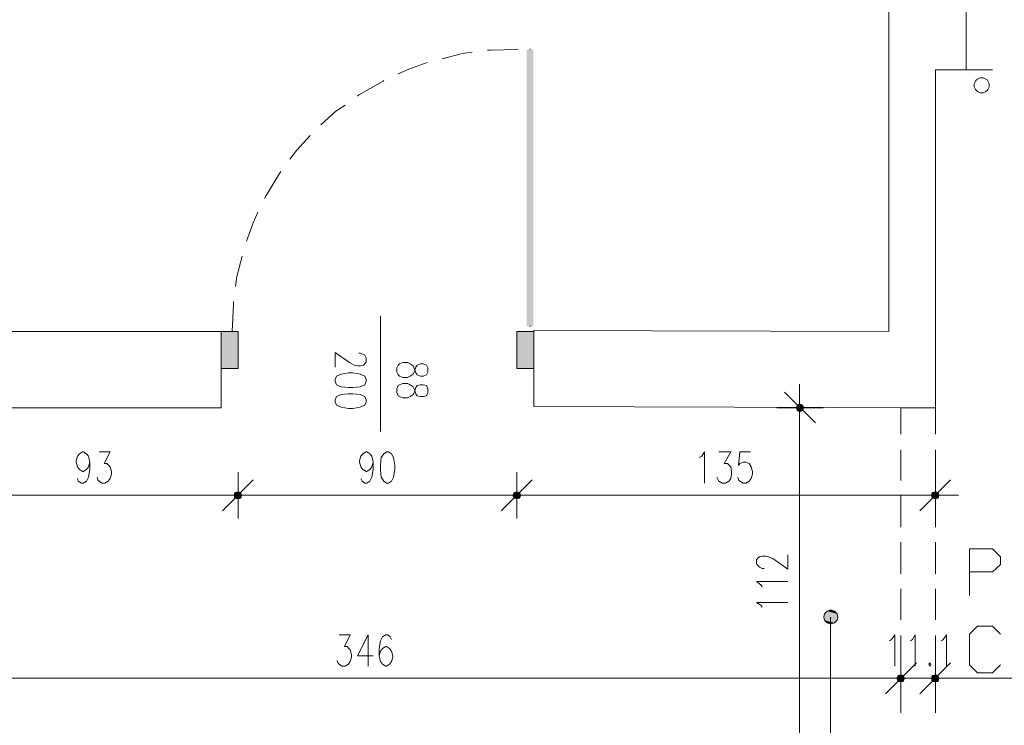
# Model space of a CAD drawing. Header units: millimetres. Extents: x -1147 to 4913, y -2332 to 921.
# Tile 106 of 119: x 3603 to 3920, y -1066 to -838. Entities that reach past the tile are written whole.
import ezdxf

# ---------------------------------------------------------------- set-up
doc = ezdxf.new("R2010")
doc.units = ezdxf.units.MM
doc.header["$LTSCALE"] = 0.2
doc.layers.add('C00-00-00', color=7, linetype='Continuous')
doc.layers.add('C00-38-7A', color=7, linetype='Continuous', true_color=0x00387a)

msp = doc.modelspace()

# ---------------------------------------------------------------- hatches: boundary and pattern name
at = {"layer": 'C00-00-00'}
h = msp.add_hatch(color=256, dxfattribs=at)
h.dxf.hatch_style = 2
h.paths.add_polyline_path([(3768.477, -937.042), (3766.358, -937.042), (3768.477, -847.718)])
h = msp.add_hatch(color=256, dxfattribs=at)
h.dxf.hatch_style = 2
h.paths.add_polyline_path([(3766.358, -937.042), (3768.477, -847.718), (3766.358, -847.718)])
h = msp.add_hatch(color=256, dxfattribs=at)
h.dxf.hatch_style = 2
h.paths.add_polyline_path([(3766.358, -847.718), (3768.477, -847.718), (3766.358, -937.042)])
h = msp.add_hatch(color=256, dxfattribs=at)
h.dxf.hatch_style = 2
h.paths.add_polyline_path([(3768.477, -847.718), (3766.358, -937.042), (3768.477, -937.042)])
h = msp.add_hatch(color=256, dxfattribs=at)
h.dxf.hatch_style = 2
h.paths.add_polyline_path([(3673.226, -938.735), (3673.226, -950.59), (3667.724, -950.59)])
h = msp.add_hatch(color=256, dxfattribs=at)
h.dxf.hatch_style = 2
h.paths.add_polyline_path([(3673.226, -938.735), (3667.724, -938.735), (3667.724, -950.59)])
h = msp.add_hatch(color=256, dxfattribs=at)
h.dxf.hatch_style = 2
h.paths.add_polyline_path([(3768.69, -938.735), (3768.69, -950.59), (3763.184, -950.59)])
h = msp.add_hatch(color=256, dxfattribs=at)
h.dxf.hatch_style = 2
h.paths.add_polyline_path([(3768.69, -938.735), (3763.184, -938.735), (3763.184, -950.59)])
h = msp.add_hatch(color=256, dxfattribs=at)
h.dxf.hatch_style = 2
h.paths.add_polyline_path([(3853.355, -963.291), (3853.568, -964.137), (3853.568, -962.444)])
h = msp.add_hatch(color=256, dxfattribs=at)
h.dxf.hatch_style = 2
h.paths.add_polyline_path([(3853.568, -964.137), (3854.414, -964.559), (3854.414, -962.018)])
h = msp.add_hatch(color=256, dxfattribs=at)
h.dxf.hatch_style = 2
h.paths.add_polyline_path([(3853.568, -964.137), (3853.568, -962.444), (3854.414, -962.018)])
h = msp.add_hatch(color=256, dxfattribs=at)
h.dxf.hatch_style = 2
h.paths.add_polyline_path([(3854.414, -964.559), (3854.414, -962.018), (3855.47, -962.444)])
h = msp.add_hatch(color=256, dxfattribs=at)
h.dxf.hatch_style = 2
h.paths.add_polyline_path([(3854.414, -964.559), (3855.47, -964.137), (3855.47, -962.444)])
h = msp.add_hatch(color=256, dxfattribs=at)
h.dxf.hatch_style = 2
h.paths.add_polyline_path([(3855.47, -964.137), (3855.47, -962.444), (3855.682, -963.291)])
h = msp.add_hatch(color=256, dxfattribs=at)
h.dxf.hatch_style = 2
h.paths.add_polyline_path([(3674.285, -991.441), (3671.958, -991.441), (3672.167, -990.595)])
h = msp.add_hatch(color=256, dxfattribs=at)
h.dxf.hatch_style = 2
h.paths.add_polyline_path([(3672.167, -990.595), (3671.958, -991.441), (3674.285, -991.441)])
h = msp.add_hatch(color=256, dxfattribs=at)
h.dxf.hatch_style = 2
h.paths.add_polyline_path([(3674.073, -990.595), (3672.167, -990.595), (3673.226, -990.382)])
h = msp.add_hatch(color=256, dxfattribs=at)
h.dxf.hatch_style = 2
h.paths.add_polyline_path([(3673.226, -990.382), (3672.167, -990.595), (3674.073, -990.595)])
h = msp.add_hatch(color=256, dxfattribs=at)
h.dxf.hatch_style = 2
h.paths.add_polyline_path([(3674.285, -991.441), (3674.073, -990.595), (3672.167, -990.595)])
h = msp.add_hatch(color=256, dxfattribs=at)
h.dxf.hatch_style = 2
h.paths.add_polyline_path([(3672.167, -990.595), (3674.073, -990.595), (3674.285, -991.441)])
h = msp.add_hatch(color=256, dxfattribs=at)
h.dxf.hatch_style = 2
h.paths.add_polyline_path([(3764.456, -991.441), (3761.916, -991.441), (3762.337, -990.595)])
h = msp.add_hatch(color=256, dxfattribs=at)
h.dxf.hatch_style = 2
h.paths.add_polyline_path([(3762.337, -990.595), (3761.916, -991.441), (3764.456, -991.441)])
h = msp.add_hatch(color=256, dxfattribs=at)
h.dxf.hatch_style = 2
h.paths.add_polyline_path([(3764.031, -990.595), (3762.337, -990.595), (3763.184, -990.382)])
h = msp.add_hatch(color=256, dxfattribs=at)
h.dxf.hatch_style = 2
h.paths.add_polyline_path([(3763.184, -990.382), (3762.337, -990.595), (3764.031, -990.595)])
h = msp.add_hatch(color=256, dxfattribs=at)
h.dxf.hatch_style = 2
h.paths.add_polyline_path([(3764.456, -991.441), (3764.031, -990.595), (3762.337, -990.595)])
h = msp.add_hatch(color=256, dxfattribs=at)
h.dxf.hatch_style = 2
h.paths.add_polyline_path([(3762.337, -990.595), (3764.031, -990.595), (3764.456, -991.441)])
h = msp.add_hatch(color=256, dxfattribs=at)
h.dxf.hatch_style = 2
h.paths.add_polyline_path([(3897.172, -990.595), (3896.96, -991.441), (3899.287, -991.441)])
h = msp.add_hatch(color=256, dxfattribs=at)
h.dxf.hatch_style = 2
h.paths.add_polyline_path([(3898.228, -990.382), (3897.172, -990.595), (3899.074, -990.595)])
h = msp.add_hatch(color=256, dxfattribs=at)
h.dxf.hatch_style = 2
h.paths.add_polyline_path([(3897.172, -990.595), (3899.074, -990.595), (3899.287, -991.441)])
h = msp.add_hatch(color=256, dxfattribs=at)
h.dxf.hatch_style = 2
h.paths.add_polyline_path([(3674.073, -992.501), (3674.285, -991.441), (3671.958, -991.441)])
h = msp.add_hatch(color=256, dxfattribs=at)
h.dxf.hatch_style = 2
h.paths.add_polyline_path([(3674.073, -992.501), (3672.167, -992.501), (3671.958, -991.441)])
h = msp.add_hatch(color=256, dxfattribs=at)
h.dxf.hatch_style = 2
h.paths.add_polyline_path([(3671.958, -991.441), (3672.167, -992.501), (3674.073, -992.501)])
h = msp.add_hatch(color=256, dxfattribs=at)
h.dxf.hatch_style = 2
h.paths.add_polyline_path([(3671.958, -991.441), (3674.285, -991.441), (3674.073, -992.501)])
h = msp.add_hatch(color=256, dxfattribs=at)
h.dxf.hatch_style = 2
h.paths.add_polyline_path([(3673.226, -992.709), (3674.073, -992.501), (3672.167, -992.501)])
h = msp.add_hatch(color=256, dxfattribs=at)
h.dxf.hatch_style = 2
h.paths.add_polyline_path([(3672.167, -992.501), (3674.073, -992.501), (3673.226, -992.709)])
h = msp.add_hatch(color=256, dxfattribs=at)
h.dxf.hatch_style = 2
h.paths.add_polyline_path([(3764.031, -992.501), (3764.456, -991.441), (3761.916, -991.441)])
h = msp.add_hatch(color=256, dxfattribs=at)
h.dxf.hatch_style = 2
h.paths.add_polyline_path([(3764.031, -992.501), (3762.337, -992.501), (3761.916, -991.441)])
h = msp.add_hatch(color=256, dxfattribs=at)
h.dxf.hatch_style = 2
h.paths.add_polyline_path([(3761.916, -991.441), (3762.337, -992.501), (3764.031, -992.501)])
h = msp.add_hatch(color=256, dxfattribs=at)
h.dxf.hatch_style = 2
h.paths.add_polyline_path([(3761.916, -991.441), (3764.456, -991.441), (3764.031, -992.501)])
h = msp.add_hatch(color=256, dxfattribs=at)
h.dxf.hatch_style = 2
h.paths.add_polyline_path([(3763.184, -992.709), (3764.031, -992.501), (3762.337, -992.501)])
h = msp.add_hatch(color=256, dxfattribs=at)
h.dxf.hatch_style = 2
h.paths.add_polyline_path([(3762.337, -992.501), (3764.031, -992.501), (3763.184, -992.709)])
h = msp.add_hatch(color=256, dxfattribs=at)
h.dxf.hatch_style = 2
h.paths.add_polyline_path([(3896.96, -991.441), (3897.172, -992.501), (3899.074, -992.501)])
h = msp.add_hatch(color=256, dxfattribs=at)
h.dxf.hatch_style = 2
h.paths.add_polyline_path([(3896.96, -991.441), (3899.287, -991.441), (3899.074, -992.501)])
h = msp.add_hatch(color=256, dxfattribs=at)
h.dxf.hatch_style = 2
h.paths.add_polyline_path([(3897.172, -992.501), (3899.074, -992.501), (3898.228, -992.709)])
h = msp.add_hatch(color=256, dxfattribs=at)
h.dxf.hatch_style = 2
h.paths.add_polyline_path([(3863.303, -1028.906), (3862.456, -1029.753), (3866.477, -1029.753)])
h = msp.add_hatch(color=256, dxfattribs=at)
h.dxf.hatch_style = 2
h.paths.add_polyline_path([(3864.362, -1028.485), (3863.303, -1028.906), (3865.631, -1028.906)])
h = msp.add_hatch(color=256, dxfattribs=at)
h.dxf.hatch_style = 2
h.paths.add_polyline_path([(3863.303, -1028.906), (3865.631, -1028.906), (3866.477, -1029.753)])
h = msp.add_hatch(color=256, dxfattribs=at)
h.dxf.hatch_style = 2
h.paths.add_polyline_path([(3862.456, -1029.753), (3862.244, -1030.812), (3866.69, -1030.812)])
h = msp.add_hatch(color=256, dxfattribs=at)
h.dxf.hatch_style = 2
h.paths.add_polyline_path([(3862.244, -1030.812), (3862.456, -1031.868), (3866.477, -1031.868)])
h = msp.add_hatch(color=256, dxfattribs=at)
h.dxf.hatch_style = 2
h.paths.add_polyline_path([(3862.244, -1030.812), (3866.69, -1030.812), (3866.477, -1031.868)])
h = msp.add_hatch(color=256, dxfattribs=at)
h.dxf.hatch_style = 2
h.paths.add_polyline_path([(3862.456, -1029.753), (3866.477, -1029.753), (3866.69, -1030.812)])
h = msp.add_hatch(color=256, dxfattribs=at)
h.dxf.hatch_style = 2
h.paths.add_polyline_path([(3862.456, -1031.868), (3863.303, -1032.714), (3865.631, -1032.714)])
h = msp.add_hatch(color=256, dxfattribs=at)
h.dxf.hatch_style = 2
h.paths.add_polyline_path([(3862.456, -1031.868), (3866.477, -1031.868), (3865.631, -1032.714)])
h = msp.add_hatch(color=256, dxfattribs=at)
h.dxf.hatch_style = 2
h.paths.add_polyline_path([(3863.303, -1032.714), (3865.631, -1032.714), (3864.362, -1033.14)])
h = msp.add_hatch(color=256, dxfattribs=at)
h.dxf.hatch_style = 2
h.paths.add_polyline_path([(3886.161, -1049.649), (3885.739, -1050.496), (3888.28, -1050.496)])
h = msp.add_hatch(color=256, dxfattribs=at)
h.dxf.hatch_style = 2
h.paths.add_polyline_path([(3886.161, -1049.649), (3885.739, -1050.496), (3888.28, -1050.496)])
h = msp.add_hatch(color=256, dxfattribs=at)
h.dxf.hatch_style = 2
h.paths.add_polyline_path([(3885.739, -1050.496), (3886.161, -1051.555), (3887.858, -1051.555)])
h = msp.add_hatch(color=256, dxfattribs=at)
h.dxf.hatch_style = 2
h.paths.add_polyline_path([(3885.739, -1050.496), (3888.28, -1050.496), (3887.858, -1051.555)])
h = msp.add_hatch(color=256, dxfattribs=at)
h.dxf.hatch_style = 2
h.paths.add_polyline_path([(3885.739, -1050.496), (3886.161, -1051.555), (3887.858, -1051.555)])
h = msp.add_hatch(color=256, dxfattribs=at)
h.dxf.hatch_style = 2
h.paths.add_polyline_path([(3885.739, -1050.496), (3888.28, -1050.496), (3887.858, -1051.555)])
h = msp.add_hatch(color=256, dxfattribs=at)
h.dxf.hatch_style = 2
h.paths.add_polyline_path([(3887.012, -1049.436), (3886.161, -1049.649), (3887.858, -1049.649)])
h = msp.add_hatch(color=256, dxfattribs=at)
h.dxf.hatch_style = 2
h.paths.add_polyline_path([(3887.012, -1049.436), (3886.161, -1049.649), (3887.858, -1049.649)])
h = msp.add_hatch(color=256, dxfattribs=at)
h.dxf.hatch_style = 2
h.paths.add_polyline_path([(3886.161, -1049.649), (3887.858, -1049.649), (3888.28, -1050.496)])
h = msp.add_hatch(color=256, dxfattribs=at)
h.dxf.hatch_style = 2
h.paths.add_polyline_path([(3886.161, -1049.649), (3887.858, -1049.649), (3888.28, -1050.496)])
h = msp.add_hatch(color=256, dxfattribs=at)
h.dxf.hatch_style = 2
h.paths.add_polyline_path([(3886.161, -1051.555), (3887.858, -1051.555), (3887.012, -1051.764)])
h = msp.add_hatch(color=256, dxfattribs=at)
h.dxf.hatch_style = 2
h.paths.add_polyline_path([(3886.161, -1051.555), (3887.858, -1051.555), (3887.012, -1051.764)])
h = msp.add_hatch(color=256, dxfattribs=at)
h.dxf.hatch_style = 2
h.paths.add_polyline_path([(3899.287, -1050.496), (3896.96, -1050.496), (3897.172, -1049.649)])
h = msp.add_hatch(color=256, dxfattribs=at)
h.dxf.hatch_style = 2
h.paths.add_polyline_path([(3899.287, -1050.496), (3896.96, -1050.496), (3897.172, -1049.649)])
h = msp.add_hatch(color=256, dxfattribs=at)
h.dxf.hatch_style = 2
h.paths.add_polyline_path([(3899.074, -1051.555), (3899.287, -1050.496), (3896.96, -1050.496)])
h = msp.add_hatch(color=256, dxfattribs=at)
h.dxf.hatch_style = 2
h.paths.add_polyline_path([(3899.074, -1051.555), (3897.172, -1051.555), (3896.96, -1050.496)])
h = msp.add_hatch(color=256, dxfattribs=at)
h.dxf.hatch_style = 2
h.paths.add_polyline_path([(3899.074, -1051.555), (3899.287, -1050.496), (3896.96, -1050.496)])
h = msp.add_hatch(color=256, dxfattribs=at)
h.dxf.hatch_style = 2
h.paths.add_polyline_path([(3899.074, -1051.555), (3897.172, -1051.555), (3896.96, -1050.496)])
h = msp.add_hatch(color=256, dxfattribs=at)
h.dxf.hatch_style = 2
h.paths.add_polyline_path([(3899.074, -1049.649), (3897.172, -1049.649), (3898.228, -1049.436)])
h = msp.add_hatch(color=256, dxfattribs=at)
h.dxf.hatch_style = 2
h.paths.add_polyline_path([(3899.074, -1049.649), (3897.172, -1049.649), (3898.228, -1049.436)])
h = msp.add_hatch(color=256, dxfattribs=at)
h.dxf.hatch_style = 2
h.paths.add_polyline_path([(3899.287, -1050.496), (3899.074, -1049.649), (3897.172, -1049.649)])
h = msp.add_hatch(color=256, dxfattribs=at)
h.dxf.hatch_style = 2
h.paths.add_polyline_path([(3899.287, -1050.496), (3899.074, -1049.649), (3897.172, -1049.649)])
h = msp.add_hatch(color=256, dxfattribs=at)
h.dxf.hatch_style = 2
h.paths.add_polyline_path([(3898.228, -1051.764), (3899.074, -1051.555), (3897.172, -1051.555)])
h = msp.add_hatch(color=256, dxfattribs=at)
h.dxf.hatch_style = 2
h.paths.add_polyline_path([(3898.228, -1051.764), (3899.074, -1051.555), (3897.172, -1051.555)])

# ---------------------------------------------------------------- linework, layer by layer
at = {"layer": 'C00-00-00', "lineweight": 0}
for points in [[(3898.228, -511.802), (3898.228, -708.019), (3903.095, -708.019), (3903.095, -716.908), (3898.228, -716.908), (3898.228, -827.613), (3908.176, -827.613), (3908.176, -854.279), (3898.228, -854.279), (3898.228, -963.291), (3768.69, -962.865), (3768.69, -938.31), (3883.199, -938.735), (3883.199, -511.802)], [(3671.533, -938.735), (3667.724, -938.735), (3667.724, -950.59), (3673.226, -950.59), (3673.226, -938.735)], [(3768.69, -950.59), (3768.69, -938.735), (3763.185, -938.735), (3763.185, -950.59)], [(3734.399, -950.377), (3733.974, -949.53), (3732.914, -949.105), (3732.068, -949.105), (3731.012, -949.53), (3730.587, -950.164), (3730.166, -951.436), (3729.74, -952.496), (3728.685, -953.13), (3727.838, -953.551), (3726.357, -953.551), (3725.298, -953.13), (3724.873, -952.704), (3724.451, -951.858), (3724.451, -950.377), (3724.873, -949.53), (3725.298, -949.105), (3726.357, -948.683), (3727.838, -948.683), (3728.685, -949.105), (3729.74, -949.743), (3730.166, -950.802), (3730.587, -952.07), (3731.012, -952.704), (3732.068, -953.13), (3732.914, -953.13), (3733.974, -952.704), (3734.399, -951.858)], [(3714.499, -954.189), (3714.078, -953.13), (3712.597, -952.496), (3710.269, -952.07), (3708.789, -952.07), (3706.457, -952.496), (3704.976, -953.13), (3704.551, -954.189), (3704.551, -954.823), (3704.976, -955.879), (3706.457, -956.517), (3708.789, -956.725), (3710.269, -956.725), (3712.597, -956.517), (3714.078, -955.879), (3714.499, -954.823)], [(3734.399, -957.151), (3733.974, -956.091), (3732.914, -955.879), (3732.068, -955.879), (3731.012, -956.091), (3730.587, -956.725), (3730.166, -958.21), (3729.74, -959.057), (3728.685, -959.691), (3727.838, -960.112), (3726.357, -960.112), (3725.298, -959.691), (3724.873, -959.478), (3724.451, -958.419), (3724.451, -957.151), (3724.873, -956.091), (3725.298, -955.879), (3726.357, -955.457), (3727.838, -955.457), (3728.685, -955.879), (3729.74, -956.517), (3730.166, -957.363), (3730.587, -958.844), (3731.012, -959.478), (3732.068, -959.691), (3732.914, -959.691), (3733.974, -959.478), (3734.399, -958.419)], [(3714.499, -960.75), (3714.078, -959.691), (3712.597, -959.057), (3710.269, -958.844), (3708.789, -958.844), (3706.457, -959.057), (3704.976, -959.691), (3704.551, -960.75), (3704.551, -961.384), (3704.976, -962.444), (3706.457, -963.078), (3708.789, -963.499), (3710.269, -963.499), (3712.597, -963.078), (3714.078, -962.444), (3714.499, -961.384)], [(3854.414, -962.018), (3853.568, -962.444), (3853.355, -963.291), (3853.568, -964.137), (3854.414, -964.559), (3855.47, -964.137), (3855.682, -963.291), (3855.47, -962.444)], [(3721.064, -977.468), (3720.218, -978.106), (3719.371, -979.374), (3719.158, -981.915), (3719.158, -983.187), (3719.371, -985.727), (3720.218, -986.995), (3721.064, -987.629), (3721.698, -987.629), (3722.758, -986.995), (3723.392, -985.727), (3723.813, -983.187), (3723.813, -981.915), (3723.392, -979.374), (3722.758, -978.106), (3721.698, -977.468)], [(3671.958, -991.441), (3672.167, -992.501), (3673.226, -992.709), (3674.073, -992.501), (3674.285, -991.441), (3674.073, -990.595), (3673.226, -990.382), (3672.167, -990.595)], [(3674.285, -991.441), (3674.073, -990.595), (3673.226, -990.382), (3672.167, -990.595), (3671.958, -991.441), (3672.167, -992.501), (3673.226, -992.709), (3674.073, -992.501)], [(3761.916, -991.441), (3762.337, -992.501), (3763.184, -992.709), (3764.031, -992.501), (3764.456, -991.441), (3764.031, -990.595), (3763.184, -990.382), (3762.337, -990.595)], [(3764.456, -991.441), (3764.031, -990.595), (3763.184, -990.382), (3762.337, -990.595), (3761.916, -991.441), (3762.337, -992.501), (3763.184, -992.709), (3764.031, -992.501)], [(3899.287, -991.441), (3899.074, -990.595), (3898.228, -990.382), (3897.172, -990.595), (3896.96, -991.441), (3897.172, -992.501), (3898.228, -992.709), (3899.074, -992.501)], [(3866.69, -1030.812), (3866.477, -1029.753), (3865.631, -1028.906), (3864.362, -1028.485), (3863.303, -1028.906), (3862.456, -1029.753), (3862.244, -1030.812), (3862.456, -1031.868), (3863.303, -1032.714), (3864.362, -1033.14), (3865.631, -1032.714), (3866.477, -1031.868)], [(3896.534, -1045.628), (3896.113, -1046.049), (3896.534, -1046.688), (3896.747, -1046.049)], [(3888.28, -1050.496), (3887.858, -1049.649), (3887.012, -1049.436), (3886.161, -1049.649), (3885.739, -1050.496), (3886.161, -1051.555), (3887.012, -1051.764), (3887.858, -1051.555)], [(3888.28, -1050.496), (3887.858, -1049.649), (3887.012, -1049.436), (3886.161, -1049.649), (3885.739, -1050.496), (3886.161, -1051.555), (3887.012, -1051.764), (3887.858, -1051.555)], [(3896.96, -1050.496), (3897.172, -1051.555), (3898.228, -1051.764), (3899.074, -1051.555), (3899.287, -1050.496), (3899.074, -1049.649), (3898.228, -1049.436), (3897.172, -1049.649)], [(3896.96, -1050.496), (3897.172, -1051.555), (3898.228, -1051.764), (3899.074, -1051.555), (3899.287, -1050.496), (3899.074, -1049.649), (3898.228, -1049.436), (3897.172, -1049.649)]]:
    msp.add_lwpolyline(points, close=True, dxfattribs=at)
for points in [[(3908.176, -843.063), (3908.176, -854.279), (3916.643, -854.279)], [(3753.661, -847.931), (3754.508, -847.931), (3763.61, -847.718)], [(3767.418, -847.718), (3767.418, -847.509)], [(3739.054, -850.683), (3745.615, -848.99), (3748.79, -848.565)], [(3724.873, -855.551), (3728.259, -854.066), (3734.187, -851.951)], [(3711.75, -862.746), (3712.172, -862.325), (3720.005, -857.879), (3720.218, -857.666)], [(3699.896, -872.06), (3704.764, -867.614), (3707.729, -865.712)], [(3689.948, -883.068), (3692.067, -880.315), (3696.509, -875.447)], [(3681.693, -895.769), (3681.906, -895.343), (3686.561, -887.723), (3686.986, -887.089)], [(3675.979, -909.525), (3678.094, -903.598), (3679.579, -900.211)], [(3672.379, -924.132), (3672.805, -920.954), (3674.498, -914.393)], [(3671.324, -938.735), (3671.745, -929.847), (3671.745, -929)], [(3719.158, -933.655), (3719.158, -970.911)], [(3767.418, -937.042), (3767.418, -936.829)], [(3580.094, -963.291), (3667.724, -963.291), (3667.724, -938.735), (3580.094, -938.735)], [(3712.172, -945.722), (3712.597, -945.722), (3713.652, -946.143), (3714.078, -946.356), (3714.499, -947.203), (3714.499, -948.471), (3714.078, -949.105), (3713.652, -949.53), (3712.597, -949.743), (3711.75, -949.743), (3710.691, -949.53), (3709.21, -948.683), (3704.551, -945.509), (3704.551, -950.164)], [(3854.414, -970.698), (3854.414, -955.67)], [(3849.547, -958.21), (3859.495, -968.158)], [(3862.035, -963.291), (3847.002, -963.291)], [(3898.228, -971.758), (3898.228, -963.291), (3887.012, -963.291), (3887.012, -971.758)], [(3854.414, -1070.179), (3854.414, -968.158)], [(3625.392, -980.859), (3624.966, -982.34), (3624.332, -983.187), (3623.273, -983.821), (3623.06, -983.821), (3622.005, -983.187), (3621.371, -982.34), (3620.945, -980.859), (3620.945, -980.434), (3621.371, -978.953), (3622.005, -978.106), (3623.06, -977.468), (3623.273, -977.468), (3624.332, -978.106), (3624.966, -978.953), (3625.392, -980.859), (3625.392, -983.187), (3624.966, -985.727), (3624.332, -986.995), (3623.273, -987.629), (3622.639, -987.629), (3621.579, -986.995), (3621.371, -986.148)], [(3628.353, -977.468), (3631.953, -977.468), (3630.047, -981.281), (3630.893, -981.281), (3631.528, -981.915), (3631.953, -982.34), (3632.374, -983.821), (3632.374, -984.668), (3631.953, -986.148), (3631.319, -986.995), (3630.259, -987.629), (3629.2, -987.629), (3628.353, -986.995), (3627.928, -986.574), (3627.719, -985.727)], [(3716.831, -980.859), (3716.405, -982.34), (3715.771, -983.187), (3714.712, -983.821), (3714.499, -983.821), (3713.444, -983.187), (3712.81, -982.34), (3712.384, -980.859), (3712.384, -980.434), (3712.81, -978.953), (3713.444, -978.106), (3714.499, -977.468), (3714.712, -977.468), (3715.771, -978.106), (3716.405, -978.953), (3716.831, -980.859), (3716.831, -983.187), (3716.405, -985.727), (3715.771, -986.995), (3714.712, -987.629), (3714.078, -987.629), (3713.231, -986.995), (3712.81, -986.148)], [(3822.03, -979.374), (3822.877, -978.953), (3823.723, -977.468), (3823.723, -987.629)], [(3828.378, -977.468), (3832.191, -977.468), (3830.072, -981.281), (3831.131, -981.281), (3831.765, -981.915), (3832.191, -982.34), (3832.399, -983.821), (3832.399, -984.668), (3832.191, -986.148), (3831.553, -986.995), (3830.497, -987.629), (3829.438, -987.629), (3828.378, -986.995), (3828.166, -986.574), (3827.744, -985.727)], [(3838.539, -977.468), (3835.152, -977.468), (3834.727, -981.915), (3835.152, -981.281), (3836.212, -980.859), (3837.054, -980.859), (3838.114, -981.281), (3838.748, -982.34), (3839.173, -983.821), (3839.173, -984.668), (3838.748, -986.148), (3838.114, -986.995), (3837.054, -987.629), (3836.212, -987.629), (3835.152, -986.995), (3834.727, -986.574), (3834.518, -985.727)], [(3887.012, -976.834), (3887.012, -986.782)], [(3898.228, -986.782), (3898.228, -976.834)], [(3673.226, -984.034), (3673.226, -999.062)], [(3673.226, -999.062), (3673.226, -984.034)], [(3763.184, -984.034), (3763.184, -999.062)], [(3763.184, -999.062), (3763.184, -984.034)], [(3898.228, -999.062), (3898.228, -984.034)], [(3668.146, -996.522), (3678.094, -986.574)], [(3678.094, -986.574), (3668.146, -996.522)], [(3758.104, -996.522), (3768.052, -986.574)], [(3768.052, -986.574), (3758.104, -996.522)], [(3903.095, -986.574), (3893.147, -996.522)], [(3668.146, -991.441), (3585.174, -991.441)], [(3680.634, -991.441), (3665.605, -991.441)], [(3665.605, -991.441), (3680.634, -991.441)], [(3758.104, -991.441), (3678.094, -991.441)], [(3770.592, -991.441), (3755.568, -991.441)], [(3755.568, -991.441), (3770.592, -991.441)], [(3893.147, -991.441), (3768.052, -991.441)], [(3887.012, -991.654), (3887.012, -1001.811)], [(3890.607, -991.441), (3905.636, -991.441)], [(3898.228, -1001.811), (3898.228, -991.654)], [(3887.012, -1006.678), (3887.012, -1016.839)], [(3898.228, -1016.839), (3898.228, -1006.678)], [(3909.235, -1023.826), (3909.235, -1008.797), (3916.643, -1008.797), (3919.183, -1011.338), (3919.183, -1013.878), (3916.643, -1016.205), (3909.235, -1016.205)], [(3842.986, -1015.146), (3842.347, -1015.146), (3841.501, -1014.724), (3841.079, -1014.299), (3840.445, -1013.665), (3840.445, -1012.397), (3841.079, -1011.759), (3841.501, -1011.338), (3842.347, -1011.125), (3843.407, -1011.125), (3844.254, -1011.338), (3845.734, -1011.972), (3850.602, -1015.359), (3850.602, -1010.704)], [(3842.347, -1021.073), (3841.926, -1020.439), (3840.445, -1019.379), (3850.602, -1019.379)], [(3887.012, -1021.711), (3887.012, -1031.659)], [(3898.228, -1031.659), (3898.228, -1021.711)], [(3842.347, -1027.638), (3841.926, -1027), (3840.445, -1026.153), (3850.602, -1026.153)], [(3864.362, -1180.246), (3864.362, -1030.812)], [(3919.183, -1046.262), (3916.643, -1048.802), (3911.775, -1048.802), (3909.235, -1046.262), (3909.235, -1036.314), (3911.775, -1033.774), (3916.643, -1033.774), (3919.183, -1036.314)], [(3705.823, -1036.527), (3709.423, -1036.527), (3707.517, -1040.335), (3708.363, -1040.335), (3708.997, -1040.969), (3709.423, -1041.394), (3709.844, -1042.875), (3709.844, -1043.722), (3709.423, -1045.203), (3708.789, -1046.049), (3707.729, -1046.688), (3706.67, -1046.688), (3705.823, -1046.049), (3705.398, -1045.628), (3705.189, -1044.781)], [(3715.137, -1036.527), (3711.75, -1043.297), (3716.831, -1043.297)], [(3715.137, -1036.527), (3715.137, -1046.688)], [(3722.758, -1038.008), (3722.332, -1037.161), (3721.486, -1036.527), (3720.852, -1036.527), (3719.792, -1037.161), (3719.158, -1038.433), (3718.737, -1040.969), (3718.737, -1043.297), (3719.158, -1045.203), (3719.792, -1046.049), (3720.852, -1046.688), (3721.064, -1046.688), (3722.12, -1046.049), (3722.758, -1045.203), (3723.179, -1043.722), (3723.179, -1043.297), (3722.758, -1041.816), (3722.12, -1040.969), (3721.064, -1040.335), (3720.852, -1040.335), (3719.792, -1040.969), (3719.158, -1041.816), (3718.737, -1043.297)], [(3883.412, -1038.433), (3884.046, -1038.008), (3885.105, -1036.527), (3885.105, -1046.688)], [(3887.012, -1036.74), (3887.012, -1046.688)], [(3890.186, -1038.433), (3890.82, -1038.008), (3891.667, -1036.527), (3891.667, -1046.688)], [(3898.228, -1046.688), (3898.228, -1036.74)], [(3900.134, -1038.433), (3900.768, -1038.008), (3901.827, -1036.527), (3901.827, -1046.688)], [(3887.012, -1058.116), (3887.012, -1043.088)], [(3887.012, -1058.116), (3887.012, -1043.088)], [(3898.228, -1043.088), (3898.228, -1058.116)], [(3898.228, -1043.088), (3898.228, -1058.116)], [(3892.092, -1045.628), (3882.14, -1055.576)], [(3892.092, -1045.628), (3882.14, -1055.576)], [(3893.147, -1055.576), (3903.095, -1045.628)], [(3893.147, -1055.576), (3903.095, -1045.628)], [(3546.016, -1050.496), (3882.14, -1050.496)], [(3882.14, -1050.496), (3877.059, -1050.496)], [(3879.604, -1050.496), (3894.628, -1050.496)], [(3879.604, -1050.496), (3894.628, -1050.496)], [(3887.012, -1050.496), (3898.228, -1050.496)], [(3905.636, -1050.496), (3890.607, -1050.496)], [(3905.636, -1050.496), (3890.607, -1050.496)], [(3903.095, -1050.496), (3908.176, -1050.496)], [(3903.095, -1050.496), (4027.978, -1050.496)], [(3887.012, -1051.764), (3887.012, -1061.712)], [(3898.228, -1061.712), (3898.228, -1051.764)]]:
    msp.add_lwpolyline(points, dxfattribs=at)
at = {"layer": 'C00-38-7A', "lineweight": 0}
msp.add_circle((3913.15, -859.255), 2.433, dxfattribs=at)

doc.saveas('drawing.dxf')
